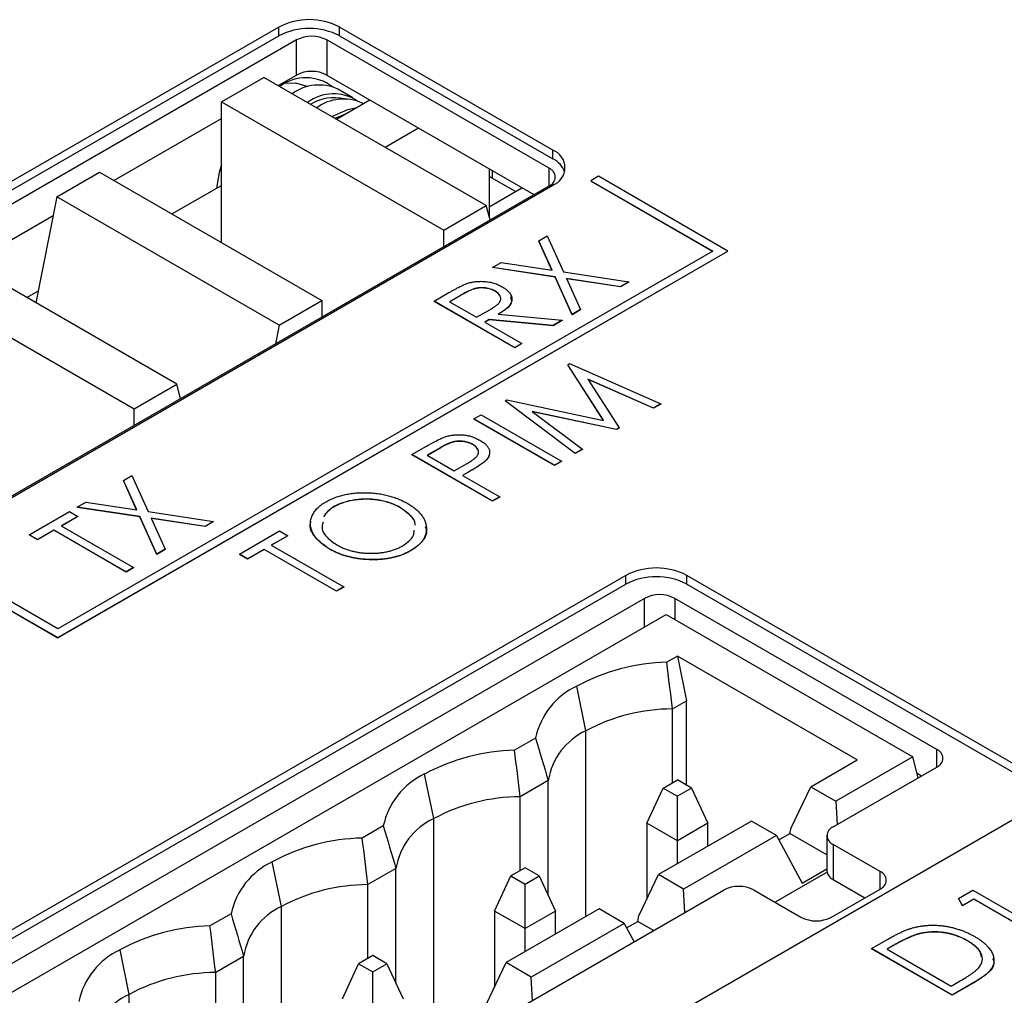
# Model space of a CAD drawing. Header units: millimetres. Extents: x 0 to 420, y 0 to 297.
# Tile 93 of 101: x 354 to 365, y 260 to 271. Entities that reach past the tile are written whole.
import ezdxf

# ---------------------------------------------------------------- set-up
doc = ezdxf.new("R2010")
doc.units = ezdxf.units.MM

msp = doc.modelspace()

# ---------------------------------------------------------------- linework, layer by layer
at = {"color": 7, "linetype": 'Continuous', "lineweight": 25}
for p, q in [((357.021, 271.372), (349.95, 267.289)), ((357.021, 271.269), (357.021, 271.372)), ((360.203, 269.943), (357.728, 271.372)), ((357.728, 271.269), (357.728, 271.372)), ((349.95, 267.187), (357.021, 271.269)), ((357.728, 271.269), (360.203, 269.841)), ((357.227, 271.222), (350.124, 267.122)), ((357.227, 270.814), (357.227, 271.222)), ((360.161, 269.732), (357.58, 271.222)), ((357.58, 271.222), (357.58, 270.814)), ((356.355, 270.503), (356.85, 270.788)), ((359.431, 269.298), (356.85, 270.788)), ((357.016, 270.693), (357.227, 270.814)), ((357.58, 270.814), (359.984, 269.426)), ((357.361, 270.678), (357.348, 270.685)), ((357.883, 270.55), (357.706, 270.652)), ((356.355, 270.503), (358.936, 269.013)), ((356.355, 268.87), (356.355, 270.503)), ((357.69, 270.304), (358.077, 270.527)), ((358, 270.482), (357.989, 270.489)), ((357.675, 270.312), (357.79, 270.361)), ((355.107, 269.59), (356.355, 270.311)), ((358.256, 269.977), (358.643, 270.2)), ((360.203, 269.841), (360.203, 269.943)), ((354.446, 269.401), (354.941, 269.686)), ((354.941, 269.686), (357.522, 268.196)), ((359.463, 269.727), (359.463, 269.176)), ((353.058, 265.428), (360.161, 269.528)), ((353.132, 265.453), (360.203, 269.535)), ((355.781, 269.201), (356.355, 269.533)), ((359.768, 269.462), (359.463, 269.638)), ((360.733, 269.639), (360.645, 269.588)), ((360.645, 269.588), (362.059, 268.771)), ((360.645, 269.588), (360.645, 269.586)), ((360.645, 269.586), (362.057, 268.77)), ((362.236, 268.771), (360.733, 269.639)), ((359.463, 269.286), (359.845, 269.506)), ((354.446, 269.401), (354.2, 268.171)), ((357.027, 267.911), (354.446, 269.401)), ((358.936, 269.013), (359.431, 269.298)), ((359.474, 269.132), (359.431, 269.298)), ((353.424, 268.619), (354.402, 269.184)), ((358.936, 268.821), (358.936, 269.013)), ((356.347, 268.875), (356.355, 268.88)), ((360.039, 268.889), (360.138, 268.947)), ((360.194, 268.548), (360.039, 268.889)), ((360.039, 268.889), (360.039, 268.887)), ((360.193, 268.548), (360.039, 268.887)), ((360.138, 268.947), (360.328, 268.528)), ((354.458, 264.281), (362.236, 268.771)), ((362.059, 268.771), (354.458, 264.383)), ((354.458, 264.279), (362.236, 268.769)), ((362.236, 268.771), (362.236, 268.769)), ((355.839, 267.225), (353.258, 268.715)), ((359.503, 268.58), (359.602, 268.637)), ((359.602, 268.637), (360.194, 268.548)), ((360.229, 268.471), (359.503, 268.58)), ((359.503, 268.58), (359.503, 268.578)), ((360.229, 268.468), (359.503, 268.578)), ((360.328, 268.528), (361.086, 268.414)), ((352.763, 268.429), (355.344, 266.939)), ((360.426, 268.033), (360.229, 268.471)), ((360.229, 268.471), (360.229, 268.468)), ((360.426, 268.031), (360.229, 268.468)), ((360.987, 268.356), (360.363, 268.45)), ((360.363, 268.45), (360.525, 268.09)), ((360.987, 268.354), (360.364, 268.448)), ((361.086, 268.414), (360.987, 268.356)), ((361.086, 268.411), (360.987, 268.354)), ((361.086, 268.414), (361.086, 268.411)), ((354.098, 268.23), (354.226, 268.304)), ((358.825, 268.189), (358.997, 268.288)), ((359.16, 268.271), (359.005, 268.182)), ((359.16, 268.271), (359.16, 268.269)), ((359.531, 268.307), (359.531, 268.305)), ((360.987, 268.356), (360.987, 268.354)), ((357.027, 267.911), (357.522, 268.196)), ((357.522, 268.196), (357.522, 268.005)), ((358.825, 268.189), (358.825, 268.186)), ((359.761, 267.648), (358.825, 268.189)), ((359.761, 267.646), (358.825, 268.186)), ((359.005, 268.182), (359.317, 268.002)), ((359.16, 268.269), (359.007, 268.181)), ((359.317, 268.002), (359.47, 268.088)), ((360.525, 268.09), (360.426, 268.033)), ((360.525, 268.088), (360.426, 268.031)), ((360.525, 268.09), (360.525, 268.088)), ((359.463, 267.975), (359.413, 267.946)), ((359.413, 267.946), (359.845, 267.697)), ((359.463, 267.973), (359.415, 267.945)), ((360.206, 267.906), (359.463, 267.975)), ((359.463, 267.975), (359.463, 267.973)), ((360.206, 267.904), (359.463, 267.973)), ((359.569, 268.036), (360.312, 267.967)), ((360.312, 267.967), (360.206, 267.906)), ((360.312, 267.965), (360.206, 267.904)), ((360.312, 267.967), (360.312, 267.965)), ((360.426, 268.033), (360.426, 268.031)), ((357.027, 267.911), (356.983, 267.694)), ((360.206, 267.906), (360.206, 267.904)), ((359.845, 267.697), (359.761, 267.648)), ((359.845, 267.695), (359.761, 267.646)), ((359.761, 267.648), (359.761, 267.646)), ((359.845, 267.697), (359.845, 267.695)), ((360.376, 267.451), (360.397, 267.463)), ((360.791, 266.804), (360.376, 267.451)), ((360.376, 267.451), (360.376, 267.449)), ((360.79, 266.805), (360.376, 267.449)), ((360.397, 267.463), (361.457, 266.995)), ((361.372, 266.946), (360.611, 267.282)), ((360.611, 267.282), (360.974, 266.716)), ((361.372, 266.944), (360.613, 267.279)), ((355.344, 266.939), (355.839, 267.225)), ((355.882, 267.058), (355.839, 267.225)), ((359.65, 267.032), (359.671, 267.044)), ((359.65, 267.032), (359.65, 267.03)), ((360.461, 266.42), (359.65, 267.032)), ((360.461, 266.418), (359.65, 267.03)), ((359.671, 267.044), (360.791, 266.804)), ((355.344, 266.747), (355.344, 266.939)), ((360.944, 266.699), (359.964, 266.908)), ((359.964, 266.908), (360.546, 266.469)), ((360.944, 266.697), (359.967, 266.905)), ((361.457, 266.995), (361.372, 266.946)), ((361.457, 266.993), (361.372, 266.944)), ((361.372, 266.946), (361.372, 266.944)), ((361.457, 266.995), (361.457, 266.993)), ((359.286, 266.822), (359.37, 266.87)), ((360.221, 266.282), (359.286, 266.822)), ((359.286, 266.822), (359.286, 266.82)), ((360.221, 266.28), (359.286, 266.82)), ((359.37, 266.87), (360.305, 266.33)), ((360.974, 266.716), (360.944, 266.699)), ((360.974, 266.714), (360.944, 266.697)), ((360.944, 266.699), (360.944, 266.697)), ((360.974, 266.716), (360.974, 266.714)), ((358.566, 266.406), (358.738, 266.506)), ((358.902, 266.489), (358.746, 266.399)), ((358.902, 266.487), (358.748, 266.398)), ((358.902, 266.489), (358.902, 266.487)), ((359.273, 266.524), (359.273, 266.522)), ((360.546, 266.469), (360.461, 266.42)), ((360.546, 266.467), (360.461, 266.418)), ((360.546, 266.469), (360.546, 266.467)), ((359.502, 265.866), (358.566, 266.406)), ((358.566, 266.406), (358.566, 266.404)), ((359.502, 265.864), (358.566, 266.404)), ((358.746, 266.399), (359.058, 266.219)), ((359.422, 266.336), (359.422, 266.334)), ((360.305, 266.33), (360.221, 266.282)), ((360.305, 266.328), (360.221, 266.28)), ((360.305, 266.33), (360.305, 266.328)), ((360.461, 266.42), (360.461, 266.418)), ((359.058, 266.219), (359.21, 266.304)), ((360.221, 266.282), (360.221, 266.28)), ((355.218, 266.106), (355.317, 266.163)), ((355.372, 265.765), (355.218, 266.106)), ((355.218, 266.106), (355.218, 266.104)), ((355.371, 265.765), (355.218, 266.104)), ((355.317, 266.163), (355.507, 265.745)), ((359.216, 266.2), (359.154, 266.164)), ((359.154, 266.164), (359.586, 265.915)), ((359.216, 266.198), (359.156, 266.163)), ((359.216, 266.2), (359.216, 266.198)), ((359.586, 265.915), (359.502, 265.866)), ((359.586, 265.913), (359.502, 265.864)), ((359.586, 265.915), (359.586, 265.913)), ((354.682, 265.797), (354.781, 265.854)), ((355.407, 265.687), (354.682, 265.797)), ((354.682, 265.797), (354.682, 265.794)), ((355.407, 265.685), (354.682, 265.794)), ((354.781, 265.854), (355.372, 265.765)), ((357.665, 265.803), (357.665, 265.801)), ((358.434, 265.79), (358.434, 265.788)), ((359.502, 265.866), (359.502, 265.864)), ((354.124, 265.475), (354.592, 265.745)), ((354.688, 265.689), (354.496, 265.578)), ((354.688, 265.687), (354.498, 265.577)), ((354.592, 265.745), (354.688, 265.689)), ((354.688, 265.689), (354.688, 265.687)), ((355.605, 265.25), (355.407, 265.687)), ((355.407, 265.687), (355.407, 265.685)), ((355.605, 265.248), (355.407, 265.685)), ((355.507, 265.745), (356.265, 265.63)), ((356.166, 265.573), (355.542, 265.667)), ((355.542, 265.667), (355.704, 265.307)), ((356.166, 265.571), (355.543, 265.665)), ((354.412, 265.53), (354.22, 265.419)), ((354.412, 265.528), (354.22, 265.417)), ((355.251, 265.045), (354.412, 265.53)), ((354.412, 265.53), (354.412, 265.528)), ((355.251, 265.043), (354.412, 265.528)), ((354.496, 265.578), (355.335, 265.094)), ((356.265, 265.63), (356.166, 265.573)), ((356.265, 265.628), (356.166, 265.571)), ((356.166, 265.573), (356.166, 265.571)), ((356.265, 265.63), (356.265, 265.628)), ((354.22, 265.419), (354.124, 265.475)), ((354.124, 265.475), (354.124, 265.473)), ((354.22, 265.417), (354.124, 265.473)), ((354.22, 265.419), (354.22, 265.417)), ((356.564, 265.25), (357.031, 265.52)), ((357.127, 265.465), (356.935, 265.354)), ((357.127, 265.463), (356.937, 265.353)), ((357.031, 265.52), (357.127, 265.465)), ((357.127, 265.465), (357.127, 265.463)), ((355.704, 265.307), (355.605, 265.25)), ((355.704, 265.305), (355.605, 265.248)), ((355.704, 265.307), (355.704, 265.305)), ((356.851, 265.305), (356.66, 265.195)), ((356.851, 265.303), (356.66, 265.193)), ((357.691, 264.821), (356.851, 265.305)), ((356.851, 265.305), (356.851, 265.303)), ((357.691, 264.819), (356.851, 265.303)), ((356.935, 265.354), (357.775, 264.869)), ((357.611, 265.31), (357.611, 265.308)), ((354.458, 264.383), (353.044, 265.199)), ((355.605, 265.25), (355.605, 265.248)), ((356.66, 265.195), (356.564, 265.25)), ((356.564, 265.25), (356.564, 265.248)), ((356.66, 265.193), (356.564, 265.248)), ((356.66, 265.195), (356.66, 265.193)), ((358.556, 265.293), (358.556, 265.29)), ((352.955, 265.148), (354.458, 264.281)), ((352.955, 265.146), (354.458, 264.279)), ((355.335, 265.094), (355.251, 265.045)), ((355.335, 265.092), (355.251, 265.043)), ((355.335, 265.094), (355.335, 265.092)), ((361.052, 265.004), (335.596, 250.308)), ((355.251, 265.045), (355.251, 265.043)), ((361.052, 264.901), (361.052, 265.004)), ((365.754, 262.697), (361.759, 265.004)), ((361.759, 264.901), (361.759, 265.004)), ((335.596, 250.206), (361.052, 264.901)), ((357.775, 264.869), (357.691, 264.821)), ((357.775, 264.867), (357.691, 264.819)), ((357.775, 264.869), (357.775, 264.867)), ((361.759, 264.901), (365.754, 262.595)), ((361.266, 264.737), (335.81, 250.042)), ((357.691, 264.821), (357.691, 264.819)), ((364.66, 262.982), (361.62, 264.737)), ((336.062, 249.853), (361.518, 264.549)), ((361.518, 264.549), (364.382, 262.895)), ((354.458, 264.281), (354.458, 264.279)), ((361.649, 264.065), (361.526, 263.994)), ((363.736, 262.86), (361.649, 264.065)), ((361.649, 264.065), (361.755, 263.547)), ((360.588, 263.2), (360.482, 263.718)), ((361.592, 263.453), (361.755, 263.547)), ((361.755, 262.568), (361.755, 263.547)), ((361.592, 262.596), (361.592, 263.453)), ((360.003, 263.115), (359.759, 262.974)), ((363.197, 262.548), (363.736, 262.86)), ((364.382, 262.895), (363.489, 262.38)), ((364.446, 262.654), (364.382, 262.895)), ((358.82, 262.179), (358.714, 262.697)), ((363.458, 262.084), (364.66, 262.777)), ((364.432, 262.705), (364.483, 262.675)), ((360.15, 262.62), (359.824, 262.432)), ((360.15, 261.288), (360.15, 262.62)), ((361.485, 262.534), (361.649, 262.629)), ((361.813, 262.534), (361.649, 262.629)), ((361.295, 262.126), (361.485, 262.534)), ((361.485, 262.534), (361.649, 262.439)), ((361.813, 262.534), (361.649, 262.439)), ((361.813, 262.534), (362.002, 262.126)), ((362.97, 262.07), (363.197, 262.548)), ((363.197, 262.548), (363.489, 262.38)), ((359.824, 261.576), (359.824, 262.432)), ((361.649, 261.922), (361.649, 262.439)), ((363.489, 262.38), (363.503, 262.109)), ((340.298, 247.594), (365.754, 262.289)), ((361.649, 261.922), (361.295, 262.126)), ((361.295, 262.126), (361.295, 261.245)), ((362.508, 262.15), (361.429, 261.528)), ((362.002, 262.126), (361.649, 261.922)), ((362.002, 261.859), (362.002, 262.126)), ((362.799, 261.982), (362.508, 262.15)), ((358.235, 262.094), (357.991, 261.953)), ((362.827, 261.931), (362.956, 262.006)), ((362.956, 262.006), (362.97, 262.07)), ((363.385, 261.758), (362.956, 262.006)), ((361.649, 261.654), (361.649, 261.922)), ((362.799, 261.982), (361.721, 261.36)), ((362.799, 261.982), (363.098, 261.43)), ((363.385, 261.981), (363.385, 261.573)), ((364.003, 261.565), (363.458, 261.879)), ((363.458, 261.879), (363.458, 261.471)), ((357.052, 261.159), (356.946, 261.677)), ((358.382, 261.6), (358.056, 261.412)), ((358.382, 260.267), (358.382, 261.6)), ((359.881, 261.608), (359.717, 261.514)), ((360.045, 261.514), (359.881, 261.608)), ((361.202, 261.049), (361.429, 261.528)), ((361.721, 261.36), (361.429, 261.528)), ((363.387, 261.556), (362.783, 261.208)), ((363.098, 261.43), (363.385, 261.596)), ((359.527, 261.105), (359.717, 261.514)), ((359.717, 261.514), (359.881, 261.419)), ((359.881, 261.419), (360.045, 261.514)), ((359.881, 260.901), (359.881, 261.419)), ((360.045, 261.514), (360.234, 261.105)), ((363.458, 261.471), (363.826, 261.259)), ((341.679, 249.511), (362.185, 261.349)), ((358.056, 260.555), (358.056, 261.412)), ((361.735, 261.089), (361.721, 261.36)), ((362.539, 261.349), (363.084, 261.034)), ((363.437, 261.034), (364.003, 261.361)), ((364.913, 261.253), (365.079, 261.349)), ((365.079, 261.349), (366.014, 260.809)), ((364.959, 261.169), (364.913, 261.253)), ((364.913, 261.253), (364.913, 261.251)), ((364.959, 261.166), (364.913, 261.251)), ((365.091, 261.245), (364.959, 261.169)), ((365.091, 261.243), (364.959, 261.166)), ((365.93, 260.76), (365.091, 261.245)), ((365.091, 261.245), (365.091, 261.243)), ((365.93, 260.758), (365.091, 261.243)), ((356.468, 261.074), (356.223, 260.933)), ((359.881, 260.901), (359.527, 261.105)), ((359.527, 261.105), (359.527, 260.224)), ((360.74, 261.13), (359.662, 260.507)), ((360.234, 261.105), (359.881, 260.901)), ((360.234, 260.838), (360.234, 261.105)), ((361.032, 260.962), (360.74, 261.13)), ((364.959, 261.169), (364.959, 261.166)), ((361.032, 260.962), (359.953, 260.339)), ((361.032, 260.962), (361.146, 260.749)), ((361.059, 260.911), (361.188, 260.985)), ((361.188, 260.985), (361.202, 261.049)), ((361.372, 260.879), (361.188, 260.985)), ((359.881, 260.634), (359.881, 260.901)), ((363.903, 260.67), (364.08, 260.772)), ((364.434, 260.836), (364.434, 260.834)), ((365.018, 260.76), (365.018, 260.758)), ((355.285, 260.138), (355.179, 260.656)), ((364.839, 260.13), (363.903, 260.67)), ((363.903, 260.67), (363.903, 260.668)), ((364.839, 260.128), (363.903, 260.668)), ((364.144, 260.698), (364.083, 260.663)), ((364.083, 260.663), (364.827, 260.234)), ((364.144, 260.696), (364.085, 260.662)), ((364.144, 260.698), (364.144, 260.696)), ((356.614, 260.579), (356.289, 260.391)), ((356.614, 259.247), (356.614, 260.579)), ((358.113, 260.588), (357.949, 260.493)), ((358.277, 260.493), (358.113, 260.588)), ((359.434, 260.029), (359.662, 260.507)), ((359.953, 260.339), (359.662, 260.507)), ((356.289, 259.535), (356.289, 260.391)), ((357.76, 260.085), (357.949, 260.493)), ((357.949, 260.493), (358.113, 260.398)), ((358.113, 260.398), (358.277, 260.493)), ((358.113, 259.881), (358.113, 260.398)), ((358.277, 260.493), (358.467, 260.085)), ((359.967, 260.068), (359.953, 260.339)), ((364.827, 260.234), (364.926, 260.291)), ((365.111, 260.287), (364.839, 260.13)), ((365.111, 260.285), (364.839, 260.128)), ((365.111, 260.287), (365.111, 260.285)), ((364.839, 260.13), (364.839, 260.128))]:
    msp.add_line(p, q, dxfattribs=at)
at = {"color": 8, "linetype": 'Continuous', "lineweight": 25}
for p, q in [((359.498, 269.707), (359.498, 269.617)), ((360.161, 269.528), (360.161, 269.732)), ((361.266, 264.403), (361.266, 264.737)), ((361.62, 264.737), (361.62, 264.49)), ((360.588, 261.042), (360.588, 263.2)), ((364.66, 262.777), (364.66, 262.982)), ((358.82, 260.022), (358.82, 262.179)), ((364.003, 261.361), (364.003, 261.565)), ((357.052, 259.001), (357.052, 261.159)), ((355.285, 257.981), (355.285, 260.138))]:
    msp.add_line(p, q, dxfattribs=at)
at = {"color": 7, "linetype": 'Continuous', "lineweight": 25, "flags": 128}
for points in [[(357.099, 270.719), (357.217, 270.726), (357.348, 270.685)], [(357.639, 270.333), (357.824, 270.413), (357.912, 270.432)], [(356.355, 269.77), (356.331, 269.683), (356.3, 269.501)]]:
    msp.add_lwpolyline(points, dxfattribs=at)
at = {"color": 7, "linetype": 'Continuous', "lineweight": 25}
for centre, radius, start, end in [((357.375, 270.689), 0.769, 62.6099, 117.3902), ((357.375, 270.587), 0.769, 62.6099, 117.3902), ((357.403, 270.881), 0.384, 62.6094, 117.3906), ((357.403, 270.473), 0.384, 62.6094, 117.3906), ((357.337, 270.273), 0.51, 52.7142, 126.5915), ((357.488, 270.176), 0.523, 65.4239, 126.1856), ((357.658, 270.095), 0.502, 56.6913, 126.9335), ((357.663, 270.036), 0.516, 76.2834, 121.6612), ((357.771, 270.013), 0.523, 65.4239, 126.1856), ((360.126, 269.739), 0.218, 290.7836, 69.2162), ((360.084, 269.594), 0.274, 20.0353, 64.272), ((360.122, 269.63), 0.109, 290.7829, 69.2169), ((361.405, 264.321), 0.769, 62.6094, 117.3904), ((361.405, 264.219), 0.769, 62.6094, 117.3904), ((361.443, 264.396), 0.384, 62.6102, 117.3898), ((361.582, 261.673), 2.322, 91.369, 118.274), ((360.857, 262.929), 0.874, 115.4135, 167.6866), ((361.597, 261.315), 2.138, 90.1312, 118.158), ((360.914, 262.498), 0.774, 114.9117, 170.8957), ((359.814, 260.652), 2.322, 91.3692, 118.2738), ((364.621, 262.88), 0.109, 290.7847, 69.2153), ((359.089, 261.908), 0.874, 115.4134, 167.6866), ((359.829, 260.294), 2.138, 90.1312, 118.1579), ((359.146, 261.477), 0.774, 114.9117, 170.8955), ((363.497, 261.981), 0.109, 110.7836, 249.2179), ((358.046, 259.632), 2.322, 91.3691, 118.274), ((357.321, 260.888), 0.874, 115.4138, 167.6861), ((363.51, 261.586), 0.126, 185.6972, 245.6254), ((363.964, 261.463), 0.109, 290.7836, 69.2157), ((358.061, 259.274), 2.138, 90.1313, 118.1579), ((362.362, 261.008), 0.384, 62.6102, 117.3898), ((357.378, 260.457), 0.774, 114.9117, 170.8957), ((363.26, 261.375), 0.384, 242.609, 297.3908), ((356.278, 258.611), 2.322, 91.3691, 118.274), ((355.554, 259.867), 0.874, 115.4135, 167.6865), ((356.293, 258.253), 2.138, 90.1312, 118.158), ((355.611, 259.436), 0.774, 114.9117, 170.8955)]:
    msp.add_arc(centre, radius, start, end, dxfattribs=at)
for points, knots in [([(358.997, 268.288), (359.009, 268.294), (359.031, 268.307), (359.063, 268.325), (359.093, 268.341), (359.12, 268.355), (359.145, 268.367), (359.167, 268.378), (359.186, 268.386), (359.199, 268.391), (359.205, 268.393)], [0, 0, 0, 0, 0.176242, 0.33814, 0.4848, 0.616193, 0.734395, 0.837422, 0.92561, 1, 1, 1, 1]), ([(359.205, 268.393), (359.213, 268.396), (359.228, 268.401), (359.253, 268.407), (359.279, 268.412), (359.305, 268.416), (359.331, 268.418), (359.358, 268.419), (359.385, 268.419), (359.412, 268.418), (359.44, 268.415), (359.467, 268.411), (359.493, 268.405), (359.519, 268.398), (359.544, 268.389), (359.568, 268.379), (359.592, 268.368), (359.607, 268.36), (359.615, 268.356)], [0, 0, 0, 0, 0.06137, 0.121462, 0.18104, 0.239973, 0.299038, 0.358367, 0.41839, 0.479895, 0.542187, 0.603964, 0.666208, 0.729963, 0.794015, 0.860493, 0.929231, 1, 1, 1, 1]), ([(359.531, 268.307), (359.523, 268.311), (359.508, 268.32), (359.481, 268.33), (359.453, 268.337), (359.423, 268.342), (359.393, 268.345), (359.363, 268.345), (359.334, 268.342), (359.31, 268.338), (359.291, 268.333), (359.276, 268.328), (359.259, 268.321), (359.242, 268.313), (359.223, 268.305), (359.203, 268.295), (359.182, 268.284), (359.168, 268.275), (359.16, 268.271)], [0, 0, 0, 0, 0.074191, 0.146661, 0.218287, 0.291153, 0.362589, 0.431509, 0.499496, 0.568195, 0.604878, 0.646485, 0.692944, 0.744068, 0.799929, 0.861769, 0.928438, 1, 1, 1, 1]), ([(359.531, 268.305), (359.523, 268.309), (359.508, 268.318), (359.481, 268.328), (359.453, 268.335), (359.423, 268.34), (359.393, 268.343), (359.363, 268.343), (359.334, 268.34), (359.31, 268.336), (359.291, 268.331), (359.276, 268.326), (359.259, 268.319), (359.242, 268.311), (359.223, 268.303), (359.203, 268.293), (359.182, 268.281), (359.168, 268.273), (359.16, 268.269)], [0, 0, 0, 0, 0.074191, 0.146661, 0.218287, 0.291153, 0.362589, 0.431509, 0.499496, 0.568195, 0.604878, 0.646485, 0.692944, 0.744068, 0.799929, 0.861769, 0.928438, 1, 1, 1, 1]), ([(359.47, 268.088), (359.477, 268.093), (359.491, 268.1), (359.51, 268.113), (359.527, 268.124), (359.542, 268.135), (359.555, 268.145), (359.567, 268.155), (359.576, 268.165), (359.585, 268.176), (359.594, 268.191), (359.599, 268.208), (359.599, 268.226), (359.594, 268.244), (359.585, 268.262), (359.571, 268.278), (359.553, 268.294), (359.538, 268.303), (359.531, 268.307)], [0, 0, 0, 0, 0.068863, 0.132962, 0.192308, 0.247606, 0.298352, 0.345265, 0.387913, 0.426515, 0.4981, 0.568178, 0.6378, 0.709566, 0.781164, 0.8528, 0.924944, 1, 1, 1, 1]), ([(359.587, 268.245), (359.587, 268.25), (359.583, 268.273), (359.554, 268.291), (359.531, 268.305)], [0, 0, 0, 0, 0.201204, 1, 1, 1, 1]), ([(359.615, 268.356), (359.627, 268.348), (359.651, 268.334), (359.679, 268.31), (359.702, 268.285), (359.718, 268.259), (359.727, 268.232), (359.729, 268.205), (359.723, 268.179), (359.713, 268.156), (359.7, 268.139), (359.689, 268.125), (359.675, 268.111), (359.658, 268.097), (359.639, 268.082), (359.618, 268.067), (359.595, 268.052), (359.578, 268.041), (359.569, 268.036)], [0, 0, 0, 0, 0.083486, 0.162691, 0.239132, 0.314448, 0.38834, 0.460674, 0.533749, 0.608619, 0.648221, 0.689953, 0.734556, 0.781631, 0.831631, 0.884691, 0.940504, 1, 1, 1, 1]), ([(359.713, 268.239), (359.719, 268.215), (359.733, 268.164), (359.662, 268.093), (359.6, 268.054), (359.569, 268.034)], [0, 0, 0, 0, 0.3090137, 0.6537708, 1, 1, 1, 1]), ([(358.738, 266.506), (358.75, 266.512), (358.773, 266.525), (358.806, 266.544), (358.837, 266.56), (358.865, 266.575), (358.89, 266.587), (358.913, 266.598), (358.933, 266.606), (358.946, 266.611), (358.952, 266.613)], [0, 0, 0, 0, 0.1765, 0.339033, 0.485754, 0.617639, 0.735674, 0.838185, 0.926155, 1, 1, 1, 1]), ([(359.273, 266.524), (359.266, 266.528), (359.25, 266.537), (359.224, 266.547), (359.195, 266.554), (359.165, 266.56), (359.135, 266.562), (359.104, 266.563), (359.075, 266.56), (359.051, 266.556), (359.032, 266.55), (359.016, 266.545), (359, 266.539), (358.983, 266.531), (358.964, 266.523), (358.944, 266.513), (358.923, 266.502), (358.909, 266.494), (358.902, 266.489)], [0, 0, 0, 0, 0.074077, 0.14704, 0.219134, 0.292431, 0.364752, 0.434003, 0.502747, 0.571341, 0.608548, 0.650091, 0.695874, 0.74692, 0.802696, 0.863212, 0.929164, 1, 1, 1, 1]), ([(359.273, 266.522), (359.266, 266.526), (359.25, 266.535), (359.224, 266.545), (359.195, 266.552), (359.165, 266.558), (359.135, 266.56), (359.104, 266.561), (359.075, 266.558), (359.051, 266.554), (359.032, 266.548), (359.016, 266.543), (359, 266.537), (358.983, 266.529), (358.964, 266.52), (358.944, 266.511), (358.923, 266.499), (358.909, 266.491), (358.902, 266.487)], [0, 0, 0, 0, 0.074077, 0.14704, 0.219134, 0.292431, 0.364752, 0.434003, 0.502747, 0.571341, 0.608548, 0.650091, 0.695874, 0.74692, 0.802696, 0.863212, 0.929164, 1, 1, 1, 1]), ([(358.952, 266.613), (358.96, 266.615), (358.976, 266.62), (359, 266.626), (359.025, 266.631), (359.05, 266.634), (359.075, 266.636), (359.101, 266.638), (359.128, 266.637), (359.155, 266.636), (359.182, 266.633), (359.208, 266.629), (359.235, 266.623), (359.26, 266.616), (359.285, 266.607), (359.31, 266.597), (359.334, 266.586), (359.349, 266.577), (359.357, 266.573)], [0, 0, 0, 0, 0.060059, 0.119271, 0.178021, 0.236192, 0.294233, 0.352655, 0.412618, 0.473707, 0.535492, 0.597493, 0.659761, 0.72359, 0.789634, 0.85688, 0.927111, 1, 1, 1, 1]), ([(359.357, 266.573), (359.365, 266.568), (359.379, 266.56), (359.399, 266.546), (359.417, 266.532), (359.432, 266.517), (359.444, 266.502), (359.454, 266.487), (359.462, 266.472), (359.467, 266.457), (359.469, 266.442), (359.469, 266.426), (359.467, 266.411), (359.463, 266.396), (359.456, 266.381), (359.447, 266.366), (359.435, 266.351), (359.426, 266.341), (359.422, 266.336)], [0, 0, 0, 0, 0.072301, 0.141341, 0.208081, 0.272345, 0.335144, 0.396167, 0.456654, 0.516293, 0.57557, 0.634977, 0.69373, 0.752737, 0.811985, 0.873212, 0.935511, 1, 1, 1, 1]), ([(359.21, 266.304), (359.217, 266.309), (359.231, 266.317), (359.25, 266.329), (359.268, 266.341), (359.283, 266.352), (359.297, 266.362), (359.308, 266.372), (359.318, 266.382), (359.327, 266.393), (359.335, 266.408), (359.341, 266.425), (359.341, 266.443), (359.336, 266.461), (359.327, 266.479), (359.313, 266.495), (359.296, 266.511), (359.281, 266.52), (359.273, 266.524)], [0, 0, 0, 0, 0.07024, 0.135145, 0.195923, 0.251478, 0.303099, 0.349724, 0.391952, 0.430316, 0.501462, 0.570413, 0.64003, 0.71087, 0.782309, 0.853705, 0.925405, 1, 1, 1, 1]), ([(359.33, 266.461), (359.329, 266.466), (359.325, 266.49), (359.296, 266.508), (359.273, 266.522)], [0, 0, 0, 0, 0.208891, 1, 1, 1, 1]), ([(359.422, 266.336), (359.417, 266.332), (359.408, 266.324), (359.392, 266.311), (359.371, 266.296), (359.348, 266.28), (359.32, 266.262), (359.289, 266.243), (359.254, 266.222), (359.229, 266.207), (359.216, 266.2)], [0, 0, 0, 0, 0.075267, 0.16517, 0.268123, 0.386045, 0.518071, 0.664413, 0.825039, 1, 1, 1, 1]), ([(359.422, 266.334), (359.417, 266.33), (359.408, 266.322), (359.392, 266.309), (359.371, 266.294), (359.348, 266.278), (359.32, 266.26), (359.289, 266.241), (359.254, 266.22), (359.229, 266.205), (359.216, 266.198)], [0, 0, 0, 0, 0.075267, 0.16517, 0.268123, 0.386045, 0.518071, 0.664413, 0.825039, 1, 1, 1, 1]), ([(359.462, 266.401), (359.461, 266.396), (359.459, 266.372), (359.438, 266.351), (359.422, 266.334)], [0, 0, 0, 0, 0.201438, 1, 1, 1, 1]), ([(357.565, 265.856), (357.582, 265.865), (357.614, 265.883), (357.668, 265.906), (357.723, 265.925), (357.781, 265.94), (357.841, 265.952), (357.904, 265.96), (357.97, 265.964), (358.037, 265.965), (358.104, 265.962), (358.169, 265.955), (358.233, 265.944), (358.295, 265.93), (358.354, 265.913), (358.411, 265.892), (358.467, 265.867), (358.501, 265.848), (358.518, 265.839)], [0, 0, 0, 0, 0.064104, 0.126014, 0.186625, 0.246145, 0.305982, 0.366044, 0.427564, 0.490819, 0.554465, 0.617089, 0.678994, 0.740698, 0.803338, 0.866874, 0.932422, 1, 1, 1, 1]), ([(358.434, 265.79), (358.425, 265.796), (358.407, 265.806), (358.378, 265.82), (358.348, 265.832), (358.317, 265.844), (358.286, 265.854), (358.253, 265.863), (358.22, 265.871), (358.186, 265.878), (358.152, 265.883), (358.117, 265.887), (358.082, 265.889), (358.047, 265.89), (358.012, 265.89), (357.977, 265.888), (357.941, 265.885), (357.906, 265.881), (357.872, 265.875), (357.838, 265.868), (357.806, 265.86), (357.775, 265.851), (357.745, 265.841), (357.717, 265.829), (357.69, 265.817), (357.673, 265.808), (357.665, 265.803)], [0, 0, 0, 0, 0.044919, 0.08905, 0.132276, 0.174972, 0.217126, 0.258747, 0.300507, 0.34247, 0.384109, 0.425337, 0.466349, 0.507137, 0.54809, 0.589169, 0.630974, 0.673322, 0.715613, 0.757165, 0.797878, 0.838521, 0.878703, 0.918922, 0.959105, 1, 1, 1, 1]), ([(358.434, 265.788), (358.425, 265.794), (358.407, 265.804), (358.378, 265.818), (358.348, 265.83), (358.317, 265.842), (358.286, 265.852), (358.253, 265.861), (358.22, 265.869), (358.186, 265.875), (358.152, 265.881), (358.117, 265.884), (358.082, 265.887), (358.047, 265.888), (358.012, 265.888), (357.977, 265.886), (357.941, 265.883), (357.906, 265.879), (357.872, 265.873), (357.838, 265.866), (357.806, 265.858), (357.775, 265.849), (357.745, 265.839), (357.717, 265.827), (357.69, 265.815), (357.673, 265.806), (357.665, 265.801)], [0, 0, 0, 0, 0.044919, 0.08905, 0.132276, 0.174972, 0.217126, 0.258747, 0.300507, 0.34247, 0.384109, 0.425337, 0.466349, 0.507137, 0.54809, 0.589169, 0.630974, 0.673322, 0.715613, 0.757165, 0.797878, 0.838521, 0.878703, 0.918922, 0.959105, 1, 1, 1, 1]), ([(357.611, 265.31), (357.6, 265.317), (357.578, 265.33), (357.549, 265.35), (357.521, 265.371), (357.496, 265.394), (357.474, 265.416), (357.453, 265.44), (357.436, 265.464), (357.421, 265.489), (357.408, 265.514), (357.399, 265.54), (357.393, 265.565), (357.389, 265.59), (357.389, 265.615), (357.391, 265.639), (357.397, 265.664), (357.405, 265.688), (357.416, 265.712), (357.43, 265.736), (357.446, 265.758), (357.464, 265.779), (357.486, 265.8), (357.51, 265.82), (357.536, 265.839), (357.556, 265.85), (357.565, 265.856)], [0, 0, 0, 0, 0.044812, 0.089014, 0.132753, 0.176185, 0.219292, 0.262346, 0.305669, 0.349002, 0.392267, 0.434635, 0.47621, 0.517263, 0.558193, 0.599008, 0.639885, 0.680856, 0.721687, 0.761754, 0.801477, 0.840949, 0.880378, 0.919724, 0.959715, 1, 1, 1, 1]), ([(357.665, 265.803), (357.657, 265.798), (357.641, 265.789), (357.62, 265.773), (357.601, 265.757), (357.583, 265.741), (357.568, 265.723), (357.554, 265.705), (357.547, 265.692), (357.543, 265.685), (357.543, 265.685)], [0, 0, 0, 0, 0.0399522, 0.0795042, 0.1190986, 0.1586651, 0.1984092, 0.2388205, 0.2798004, 0.2799997, 0.2799997, 0.2799997, 0.2799997]), ([(357.665, 265.801), (357.657, 265.796), (357.641, 265.787), (357.62, 265.771), (357.601, 265.755), (357.583, 265.739), (357.568, 265.721), (357.554, 265.703), (357.547, 265.69), (357.543, 265.683), (357.543, 265.683)], [0, 0, 0, 0, 0.0399522, 0.0795042, 0.1190986, 0.1586651, 0.1984092, 0.2388205, 0.2798004, 0.2799997, 0.2799997, 0.2799997, 0.2799997]), ([(358.602, 265.589), (358.603, 265.593), (358.611, 265.632), (358.552, 265.707), (358.473, 265.763), (358.434, 265.79)], [0, 0, 0, 0, 0.04847, 0.524, 1, 1, 1, 1]), ([(358.602, 265.587), (358.603, 265.591), (358.611, 265.63), (358.552, 265.705), (358.473, 265.761), (358.434, 265.788)], [0, 0, 0, 0, 0.04847, 0.524, 1, 1, 1, 1]), ([(358.518, 265.839), (358.535, 265.829), (358.567, 265.809), (358.609, 265.778), (358.646, 265.745), (358.676, 265.71), (358.7, 265.675), (358.718, 265.638), (358.73, 265.6), (358.736, 265.561), (358.735, 265.523), (358.729, 265.485), (358.716, 265.449), (358.697, 265.414), (358.671, 265.381), (358.639, 265.35), (358.601, 265.32), (358.571, 265.302), (358.556, 265.293)], [0, 0, 0, 0, 0.067676, 0.133308, 0.197164, 0.260044, 0.322297, 0.384875, 0.448118, 0.512522, 0.576512, 0.638504, 0.698603, 0.757964, 0.817071, 0.876579, 0.937335, 1, 1, 1, 1]), ([(357.611, 265.308), (357.551, 265.352), (357.431, 265.44), (357.37, 265.565), (357.394, 265.626), (357.397, 265.633)], [0, 0, 0, 0, 0.472791, 0.945004, 1, 1, 1, 1]), ([(357.535, 265.622), (357.528, 265.597), (357.513, 265.537), (357.574, 265.442), (357.654, 265.386), (357.695, 265.359)], [0, 0, 0, 0, 0.254096, 0.626907, 1, 1, 1, 1]), ([(358.457, 265.346), (358.51, 265.383), (358.59, 265.437), (358.592, 265.507), (358.593, 265.53)], [0, 0, 0, 0, 0.672721, 1, 1, 1, 1]), ([(358.722, 265.571), (358.728, 265.557), (358.749, 265.5), (358.7, 265.394), (358.604, 265.325), (358.556, 265.29)], [0, 0, 0, 0, 0.134259, 0.567082, 1, 1, 1, 1]), ([(358.556, 265.293), (358.54, 265.284), (358.508, 265.266), (358.455, 265.244), (358.401, 265.225), (358.343, 265.21), (358.283, 265.199), (358.221, 265.191), (358.155, 265.187), (358.088, 265.187), (358.021, 265.19), (357.956, 265.197), (357.892, 265.207), (357.831, 265.221), (357.772, 265.237), (357.716, 265.258), (357.662, 265.282), (357.628, 265.301), (357.611, 265.31)], [0, 0, 0, 0, 0.063528, 0.124888, 0.185168, 0.244849, 0.304423, 0.365049, 0.426989, 0.491094, 0.555579, 0.618519, 0.680987, 0.742886, 0.805236, 0.868465, 0.933213, 1, 1, 1, 1]), ([(358.556, 265.29), (358.54, 265.282), (358.508, 265.264), (358.455, 265.242), (358.401, 265.223), (358.343, 265.208), (358.283, 265.197), (358.221, 265.189), (358.155, 265.185), (358.088, 265.185), (358.021, 265.188), (357.956, 265.195), (357.892, 265.205), (357.831, 265.218), (357.772, 265.235), (357.716, 265.256), (357.662, 265.28), (357.628, 265.299), (357.611, 265.308)], [0, 0, 0, 0, 0.063528, 0.124888, 0.185168, 0.244849, 0.304423, 0.365049, 0.426989, 0.491094, 0.555579, 0.618519, 0.680987, 0.742886, 0.805236, 0.868465, 0.933213, 1, 1, 1, 1]), ([(357.695, 265.359), (357.709, 265.351), (357.736, 265.336), (357.78, 265.317), (357.826, 265.3), (357.873, 265.286), (357.923, 265.275), (357.974, 265.267), (358.027, 265.262), (358.082, 265.26), (358.136, 265.261), (358.188, 265.264), (358.238, 265.271), (358.287, 265.28), (358.333, 265.292), (358.377, 265.307), (358.419, 265.325), (358.444, 265.339), (358.457, 265.346)], [0, 0, 0, 0, 0.067527, 0.132732, 0.196155, 0.259075, 0.321014, 0.38343, 0.446356, 0.511, 0.575065, 0.637117, 0.697775, 0.757283, 0.816581, 0.876505, 0.937466, 1, 1, 1, 1]), ([(364.08, 260.772), (364.096, 260.781), (364.126, 260.798), (364.17, 260.822), (364.213, 260.844), (364.253, 260.862), (364.291, 260.879), (364.326, 260.893), (364.36, 260.904), (364.382, 260.911), (364.392, 260.913)], [0, 0, 0, 0, 0.164344, 0.316794, 0.458147, 0.588563, 0.707492, 0.815269, 0.912897, 1, 1, 1, 1]), ([(364.392, 260.913), (364.407, 260.917), (364.435, 260.924), (364.479, 260.931), (364.523, 260.937), (364.568, 260.94), (364.614, 260.941), (364.66, 260.94), (364.706, 260.936), (364.753, 260.931), (364.799, 260.922), (364.845, 260.913), (364.89, 260.9), (364.934, 260.886), (364.978, 260.87), (365.02, 260.852), (365.062, 260.831), (365.089, 260.816), (365.102, 260.809)], [0, 0, 0, 0, 0.059393, 0.117792, 0.175916, 0.233639, 0.291461, 0.349782, 0.409529, 0.470566, 0.532617, 0.595139, 0.658638, 0.723238, 0.789476, 0.857663, 0.927749, 1, 1, 1, 1]), ([(365.018, 260.76), (365.007, 260.766), (364.985, 260.779), (364.951, 260.795), (364.916, 260.81), (364.88, 260.823), (364.844, 260.834), (364.807, 260.844), (364.769, 260.852), (364.731, 260.857), (364.693, 260.861), (364.655, 260.864), (364.617, 260.864), (364.58, 260.862), (364.542, 260.858), (364.506, 260.853), (364.47, 260.845), (364.446, 260.839), (364.434, 260.836)], [0, 0, 0, 0, 0.072225, 0.141809, 0.209025, 0.27458, 0.338792, 0.401466, 0.463652, 0.525211, 0.585979, 0.645456, 0.703802, 0.762331, 0.820361, 0.879159, 0.938775, 1, 1, 1, 1]), ([(365.018, 260.758), (365.007, 260.764), (364.985, 260.777), (364.951, 260.793), (364.916, 260.808), (364.88, 260.821), (364.844, 260.832), (364.807, 260.842), (364.769, 260.85), (364.731, 260.855), (364.693, 260.859), (364.655, 260.861), (364.617, 260.862), (364.58, 260.86), (364.542, 260.856), (364.506, 260.851), (364.47, 260.843), (364.446, 260.837), (364.434, 260.834)], [0, 0, 0, 0, 0.072225, 0.141809, 0.209025, 0.27458, 0.338792, 0.401466, 0.463652, 0.525211, 0.585979, 0.645456, 0.703802, 0.762331, 0.820361, 0.879159, 0.938775, 1, 1, 1, 1]), ([(364.434, 260.836), (364.425, 260.833), (364.405, 260.826), (364.375, 260.815), (364.342, 260.801), (364.307, 260.785), (364.27, 260.767), (364.23, 260.746), (364.187, 260.723), (364.159, 260.707), (364.144, 260.698)], [0, 0, 0, 0, 0.084774, 0.180312, 0.28709, 0.406015, 0.536482, 0.678682, 0.833402, 1, 1, 1, 1]), ([(364.434, 260.834), (364.425, 260.831), (364.405, 260.824), (364.375, 260.813), (364.342, 260.799), (364.307, 260.783), (364.27, 260.765), (364.23, 260.744), (364.187, 260.721), (364.159, 260.705), (364.144, 260.696)], [0, 0, 0, 0, 0.084774, 0.180312, 0.28709, 0.406015, 0.536482, 0.678682, 0.833402, 1, 1, 1, 1]), ([(365.148, 260.447), (365.153, 260.453), (365.162, 260.465), (365.174, 260.485), (365.182, 260.504), (365.187, 260.524), (365.19, 260.544), (365.189, 260.564), (365.185, 260.584), (365.178, 260.605), (365.169, 260.625), (365.156, 260.645), (365.14, 260.665), (365.122, 260.685), (365.101, 260.704), (365.076, 260.723), (365.049, 260.742), (365.029, 260.754), (365.018, 260.76)], [0, 0, 0, 0, 0.059645, 0.118294, 0.175965, 0.23339, 0.291154, 0.349435, 0.408318, 0.468899, 0.530224, 0.592452, 0.655817, 0.720446, 0.78676, 0.855305, 0.926424, 1, 1, 1, 1]), ([(365.179, 260.575), (365.175, 260.595), (365.163, 260.665), (365.079, 260.719), (365.018, 260.758)], [0, 0, 0, 0, 0.277668, 1, 1, 1, 1]), ([(365.102, 260.809), (365.114, 260.802), (365.136, 260.788), (365.167, 260.768), (365.195, 260.746), (365.221, 260.725), (365.243, 260.702), (365.263, 260.68), (365.281, 260.657), (365.295, 260.634), (365.306, 260.611), (365.315, 260.588), (365.321, 260.566), (365.324, 260.544), (365.324, 260.522), (365.322, 260.501), (365.317, 260.48), (365.308, 260.459), (365.297, 260.439), (365.282, 260.418), (365.263, 260.397), (365.24, 260.376), (365.213, 260.354), (365.182, 260.332), (365.148, 260.309), (365.123, 260.294), (365.111, 260.287)], [0, 0, 0, 0, 0.047594, 0.093768, 0.138649, 0.182631, 0.225669, 0.268122, 0.309908, 0.351204, 0.391844, 0.430937, 0.468999, 0.506043, 0.542414, 0.577953, 0.613237, 0.64813, 0.684016, 0.721742, 0.761677, 0.803968, 0.848869, 0.89624, 0.946756, 1, 1, 1, 1]), ([(365.307, 260.556), (365.314, 260.541), (365.34, 260.483), (365.261, 260.38), (365.161, 260.317), (365.111, 260.285)], [0, 0, 0, 0, 0.155133, 0.575897, 1, 1, 1, 1]), ([(364.926, 260.291), (364.94, 260.299), (364.967, 260.315), (365.005, 260.338), (365.039, 260.36), (365.069, 260.38), (365.095, 260.399), (365.117, 260.416), (365.134, 260.432), (365.144, 260.442), (365.148, 260.447)], [0, 0, 0, 0, 0.172244, 0.330193, 0.475432, 0.606548, 0.724426, 0.829129, 0.920407, 1, 1, 1, 1])]:
    msp.add_open_spline(points, degree=3, knots=knots, dxfattribs=at)
for points in [[(361.592, 263.453), (361.57, 263.633), (361.549, 263.814), (361.526, 263.994)], [(360.003, 263.115), (360.052, 262.95), (360.1, 262.785), (360.15, 262.62)], [(359.824, 262.432), (359.803, 262.613), (359.781, 262.793), (359.759, 262.974)], [(358.235, 262.094), (358.284, 261.929), (358.333, 261.764), (358.382, 261.6)], [(358.056, 261.412), (358.035, 261.592), (358.013, 261.773), (357.991, 261.953)], [(356.468, 261.074), (356.516, 260.909), (356.565, 260.744), (356.614, 260.579)], [(356.289, 260.391), (356.267, 260.572), (356.245, 260.752), (356.223, 260.933)]]:
    msp.add_open_spline(points, degree=3, dxfattribs=at)

doc.saveas('drawing.dxf')
